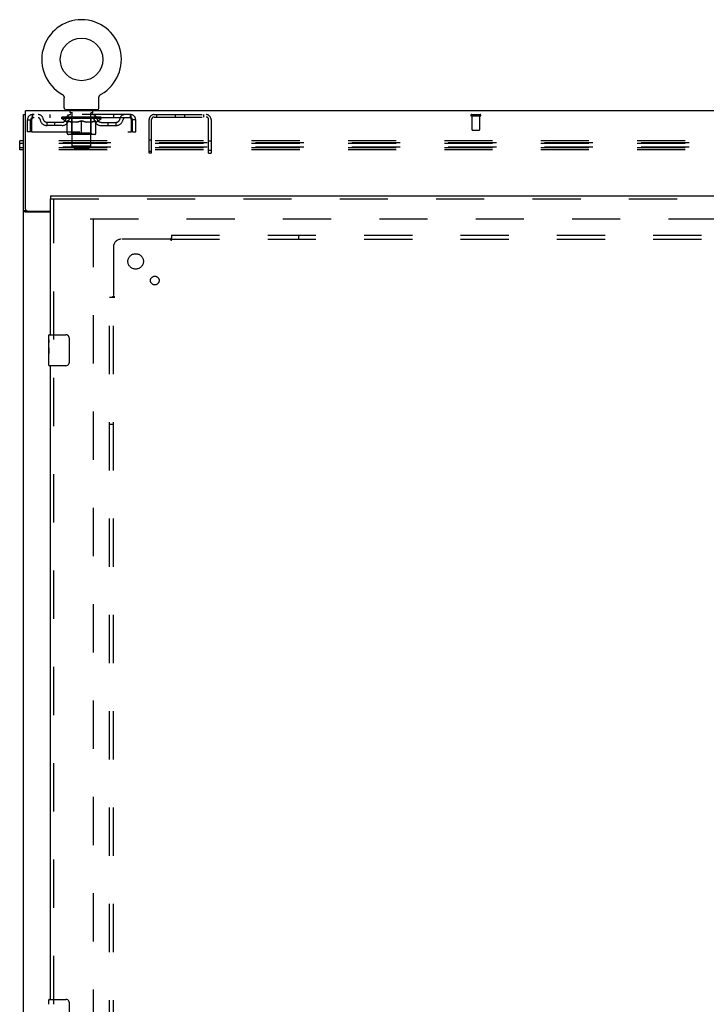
# Model space of a CAD drawing. Header units: inches. Extents: x 0 to 283, y 0 to 183.
# Tile 46 of 116: x 62 to 84, y 105 to 137. Entities that reach past the tile are written whole.
import ezdxf

# ---------------------------------------------------------------- set-up
doc = ezdxf.new("R2010")
doc.units = ezdxf.units.IN
doc.header["$LTSCALE"] = 15.583333
doc.header["$MEASUREMENT"] = 0
doc.linetypes.add('HIDDEN', pattern=[0.2, 0.1, -0.1])
doc.layers.get('0').update_dxf_attribs({"linetype": 'CONTINUOUS'})
for name, color, linetype in [('DEFAULT_2', 8, 'HIDDEN'), ('LEFTHAND_DOOR_ASSEMBLY', 7, 'CONTINUOUS'), ('SUBPANEL', 7, 'CONTINUOUS')]:
    doc.layers.add(name, color=color, linetype=linetype)

msp = doc.modelspace()

# ---------------------------------------------------------------- linework, layer by layer
at = {"color": 7, "linetype": 'Continuous'}
for p, q in [((63.227, 134.45), (63.228, 134.45)), ((63.228, 134.45), (63.232, 134.447)), ((63.229, 134.449), (63.23, 134.448)), ((63.232, 134.447), (63.236, 134.445)), ((63.236, 134.445), (63.24, 134.442)), ((63.24, 134.442), (63.244, 134.439)), ((63.244, 134.439), (63.248, 134.436)), ((63.248, 134.436), (63.252, 134.432)), ((64.473, 134.432), (64.477, 134.436)), ((64.477, 134.436), (64.481, 134.439)), ((64.481, 134.439), (64.485, 134.442)), ((64.485, 134.442), (64.489, 134.445)), ((64.489, 134.445), (64.494, 134.447)), ((64.489, 134.445), (64.491, 134.446)), ((64.494, 134.447), (64.498, 134.45)), ((64.495, 134.448), (64.497, 134.449)), ((64.498, 134.45), (64.498, 134.45)), ((63.252, 134.432), (63.256, 134.429)), ((63.256, 134.429), (63.26, 134.425)), ((63.259, 134.425), (63.263, 134.422)), ((63.263, 134.422), (63.266, 134.418)), ((63.266, 134.418), (63.27, 134.414)), ((63.269, 134.414), (63.273, 134.41)), ((63.273, 134.41), (63.276, 134.406)), ((63.275, 134.406), (63.278, 134.401)), ((63.278, 134.401), (63.281, 134.397)), ((63.281, 134.397), (63.283, 134.393)), ((63.283, 134.393), (63.286, 134.388)), ((63.286, 134.388), (63.288, 134.383)), ((63.288, 134.384), (63.29, 134.379)), ((63.29, 134.379), (63.292, 134.374)), ((63.292, 134.374), (63.293, 134.369)), ((63.293, 134.369), (63.295, 134.364)), ((63.295, 134.364), (63.296, 134.359)), ((63.296, 134.36), (63.297, 134.355)), ((63.297, 134.355), (63.298, 134.35)), ((63.298, 134.35), (63.299, 134.345)), ((63.3, 134.329), (63.3, 134.325)), ((63.3, 134.011), (63.3, 134.325)), ((64.425, 134.011), (64.425, 134.325)), ((64.426, 134.339), (64.427, 134.345)), ((64.427, 134.35), (64.428, 134.355)), ((64.427, 134.345), (64.427, 134.35)), ((64.428, 134.355), (64.43, 134.36)), ((64.43, 134.359), (64.431, 134.364)), ((64.431, 134.364), (64.432, 134.369)), ((64.432, 134.369), (64.434, 134.374)), ((64.434, 134.374), (64.436, 134.379)), ((64.436, 134.379), (64.438, 134.384)), ((64.438, 134.383), (64.44, 134.388)), ((64.44, 134.388), (64.442, 134.393)), ((64.442, 134.393), (64.445, 134.397)), ((64.445, 134.397), (64.447, 134.401)), ((64.447, 134.401), (64.45, 134.406)), ((64.45, 134.406), (64.453, 134.41)), ((64.453, 134.41), (64.456, 134.414)), ((64.456, 134.414), (64.459, 134.418)), ((64.459, 134.418), (64.463, 134.422)), ((64.463, 134.422), (64.466, 134.425)), ((64.466, 134.425), (64.47, 134.429)), ((64.47, 134.429), (64.474, 134.432)), ((62.05, 130.724), (62.05, 133.912)), ((139.425, 133.912), (62.05, 133.912)), ((63.363, 133.942), (63.363, 133.912)), ((64.363, 133.942), (63.363, 133.942)), ((64.363, 133.942), (64.363, 133.912)), ((61.988, 50.037), (61.988, 133.787)), ((61.988, 133.787), (62.05, 133.787)), ((61.863, 132.646), (61.863, 132.933)), ((61.988, 132.933), (61.863, 132.933)), ((61.988, 132.851), (61.863, 132.851)), ((61.988, 132.707), (61.863, 132.707)), ((61.988, 132.646), (61.863, 132.646)), ((62.085, 130.668), (61.988, 130.668)), ((62.863, 130.631), (62.048, 130.631)), ((62.113, 130.662), (62.863, 130.662))]:
    msp.add_line(p, q, dxfattribs=at)
for points in [[(63.299, 134.345), (63.3, 134.34), (63.3, 134.334), (63.3, 134.329)], [(64.425, 134.325), (64.425, 134.329), (64.426, 134.334), (64.426, 134.339)], [(64.425, 134.325), (64.425, 134.329), (64.426, 134.334)], [(62.019, 130.644), (62.015, 130.646), (62.012, 130.647), (62.008, 130.649), (62.005, 130.65), (62.002, 130.652), (62, 130.653), (61.997, 130.655), (61.995, 130.656), (61.993, 130.658), (61.991, 130.66), (61.99, 130.661), (61.989, 130.663), (61.988, 130.665), (61.988, 130.666), (61.988, 130.668)], [(62.048, 130.631), (62.046, 130.632), (62.044, 130.634), (62.041, 130.635), (62.038, 130.637), (62.034, 130.638), (62.031, 130.64), (62.027, 130.642), (62.019, 130.644)]]:
    msp.add_lwpolyline(points, dxfattribs=at)
at = {"color": 3, "linetype": 'Continuous'}
for points in [[(62.125, 130.655), (62.123, 130.656), (62.121, 130.657), (62.119, 130.659), (62.117, 130.66), (62.115, 130.662)], [(62.143, 130.631), (62.143, 130.633), (62.144, 130.635), (62.143, 130.636), (62.143, 130.638), (62.142, 130.64), (62.141, 130.641), (62.14, 130.643), (62.139, 130.645), (62.137, 130.646), (62.136, 130.648), (62.134, 130.649), (62.132, 130.651), (62.129, 130.652), (62.125, 130.655)]]:
    msp.add_lwpolyline(points, dxfattribs=at)
at = {"color": 7, "linetype": 'Continuous'}
msp.add_circle((63.863, 135.57), 0.688, dxfattribs=at)
for centre, radius, start, end in [((63.863, 135.57), 1.288, 299.5053, 240.4947), ((63.369, 134.011), 0.069, 180, 265), ((64.356, 134.011), 0.069, 275, 360), ((62.113, 130.724), 0.0625, 180, 270)]:
    msp.add_arc(centre, radius, start, end, dxfattribs=at)
at = {"layer": 'DEFAULT_2', "color": 8, "linetype": 'HIDDEN'}
for p, q in [((63.235, 134.446), (63.236, 134.445)), ((63.46, 133.942), (63.46, 133.912)), ((63.498, 133.852), (63.498, 133.932)), ((63.568, 133.842), (63.508, 133.842)), ((63.563, 132.761), (63.563, 133.832)), ((64.218, 133.842), (64.158, 133.842)), ((64.163, 132.761), (64.163, 133.832)), ((64.228, 133.852), (64.228, 133.932)), ((64.266, 133.942), (64.266, 133.912)), ((62.113, 133.224), (62.113, 133.62)), ((62.113, 133.62), (62.217, 133.62)), ((62.217, 133.224), (62.217, 133.62)), ((62.247, 133.62), (62.247, 133.224)), ((62.28, 133.787), (62.28, 133.683)), ((65.446, 133.787), (62.28, 133.787)), ((65.446, 133.683), (62.28, 133.683)), ((62.748, 133.432), (62.748, 133.536)), ((63.231, 133.536), (62.748, 133.536)), ((62.832, 133.787), (62.832, 133.683)), ((62.998, 133.432), (62.998, 133.536)), ((63.23, 133.657), (63.23, 133.704)), ((63.389, 133.546), (63.23, 133.657)), ((64.496, 133.657), (63.23, 133.657)), ((63.239, 133.697), (63.239, 133.704)), ((63.248, 133.694), (63.248, 133.697)), ((63.248, 133.694), (64.478, 133.694)), ((63.257, 133.694), (63.257, 133.697)), ((63.258, 133.694), (63.258, 133.697)), ((63.268, 133.697), (63.268, 133.704)), ((63.284, 133.694), (63.284, 133.697)), ((63.286, 133.694), (63.286, 133.697)), ((63.314, 133.697), (63.314, 133.704)), ((63.329, 133.694), (63.329, 133.697)), ((63.332, 133.694), (63.332, 133.697)), ((63.536, 133.697), (63.335, 133.697)), ((63.378, 133.697), (63.378, 133.704)), ((63.379, 133.694), (63.379, 133.697)), ((63.38, 133.694), (63.38, 133.697)), ((63.383, 133.694), (63.383, 133.697)), ((63.389, 133.546), (63.399, 133.546)), ((63.39, 133.694), (63.39, 133.697)), ((63.39, 133.694), (63.39, 133.697)), ((63.393, 133.694), (63.393, 133.697)), ((63.397, 133.694), (63.397, 133.698)), ((63.399, 133.183), (63.399, 133.589)), ((63.401, 133.694), (63.401, 133.697)), ((63.415, 133.694), (63.415, 133.697)), ((63.425, 133.683), (63.425, 133.787)), ((63.433, 133.694), (63.433, 133.697)), ((63.434, 133.694), (63.434, 133.7)), ((63.454, 133.694), (63.454, 133.697)), ((63.456, 133.697), (63.456, 133.704)), ((63.465, 133.694), (63.465, 133.697)), ((63.47, 133.694), (63.47, 133.697)), ((63.479, 133.694), (63.479, 133.697)), ((63.49, 133.694), (63.49, 133.701)), ((63.506, 133.694), (63.506, 133.697)), ((63.509, 133.694), (63.509, 133.697)), ((63.536, 133.694), (63.536, 133.697)), ((63.603, 133.697), (63.541, 133.697)), ((63.722, 133.546), (63.542, 133.546)), ((63.546, 133.697), (63.546, 133.704)), ((63.55, 133.185), (63.55, 133.654)), ((63.553, 133.694), (63.553, 133.697)), ((63.558, 133.694), (63.558, 133.697)), ((63.564, 133.694), (63.564, 133.702)), ((63.568, 133.694), (63.568, 133.697)), ((63.579, 133.694), (63.579, 133.697)), ((63.603, 133.694), (63.603, 133.697)), ((63.678, 133.697), (63.619, 133.697)), ((63.639, 133.694), (63.639, 133.697)), ((63.646, 133.697), (63.646, 133.704)), ((63.65, 133.694), (63.65, 133.697)), ((63.652, 133.694), (63.652, 133.703)), ((63.655, 133.694), (63.655, 133.697)), ((63.662, 133.694), (63.662, 133.697)), ((63.678, 133.694), (63.678, 133.697)), ((63.758, 133.697), (63.704, 133.697)), ((63.717, 133.694), (63.717, 133.697)), ((63.748, 133.697), (63.863, 133.704)), ((63.753, 133.697), (63.753, 133.704)), ((63.753, 133.697), (63.753, 133.704)), ((63.753, 133.704), (63.753, 133.704)), ((63.753, 133.694), (63.753, 133.697)), ((63.757, 133.694), (63.757, 133.697)), ((63.758, 133.694), (63.758, 133.697)), ((63.759, 133.694), (63.759, 133.697)), ((63.842, 133.697), (63.794, 133.697)), ((63.799, 133.694), (63.799, 133.697)), ((63.842, 133.694), (63.842, 133.697)), ((63.86, 133.697), (63.86, 133.697)), ((63.86, 133.694), (63.86, 133.697)), ((63.86, 133.694), (63.86, 133.697)), ((63.863, 133.697), (63.863, 133.704)), ((63.863, 133.146), (63.863, 133.589)), ((63.865, 133.694), (63.865, 133.697)), ((63.865, 133.697), (63.866, 133.697)), ((63.866, 133.694), (63.866, 133.697)), ((63.867, 133.697), (63.932, 133.697)), ((63.884, 133.694), (63.884, 133.697)), ((63.9, 133.697), (63.9, 133.702)), ((63.9, 133.702), (63.977, 133.697)), ((63.921, 133.697), (63.921, 133.7)), ((63.926, 133.694), (63.926, 133.697)), ((63.967, 133.694), (63.967, 133.697)), ((63.967, 133.694), (63.967, 133.697)), ((63.967, 133.697), (64.022, 133.697)), ((63.968, 133.694), (63.968, 133.697)), ((63.972, 133.697), (63.972, 133.704)), ((63.972, 133.704), (63.973, 133.704)), ((63.972, 133.694), (63.972, 133.697)), ((63.973, 133.697), (63.973, 133.704)), ((64.184, 133.546), (64.004, 133.546)), ((64.009, 133.694), (64.009, 133.697)), ((64.048, 133.694), (64.048, 133.697)), ((64.048, 133.697), (64.107, 133.697)), ((64.063, 133.694), (64.063, 133.697)), ((64.071, 133.694), (64.071, 133.697)), ((64.073, 133.694), (64.073, 133.703)), ((64.076, 133.694), (64.076, 133.697)), ((64.079, 133.697), (64.079, 133.704)), ((64.087, 133.694), (64.087, 133.697)), ((64.123, 133.694), (64.123, 133.697)), ((64.123, 133.697), (64.185, 133.697)), ((64.147, 133.694), (64.147, 133.697)), ((64.158, 133.694), (64.158, 133.697)), ((64.162, 133.694), (64.162, 133.702)), ((64.168, 133.694), (64.168, 133.697)), ((64.173, 133.694), (64.173, 133.697)), ((64.176, 133.185), (64.176, 133.654)), ((64.179, 133.697), (64.179, 133.704)), ((64.19, 133.694), (64.19, 133.697)), ((64.19, 133.697), (64.391, 133.697)), ((64.217, 133.694), (64.217, 133.697)), ((64.22, 133.694), (64.22, 133.697)), ((64.235, 133.694), (64.235, 133.701)), ((64.247, 133.694), (64.247, 133.697)), ((64.256, 133.694), (64.256, 133.697)), ((64.26, 133.694), (64.26, 133.697)), ((64.27, 133.697), (64.27, 133.704)), ((64.271, 133.694), (64.271, 133.697)), ((64.292, 133.694), (64.292, 133.7)), ((64.292, 133.694), (64.292, 133.697)), ((64.3, 133.683), (64.3, 133.787)), ((64.31, 133.694), (64.31, 133.697)), ((64.325, 133.694), (64.325, 133.697)), ((64.326, 133.183), (64.326, 133.589)), ((64.326, 133.546), (64.337, 133.546)), ((64.329, 133.694), (64.329, 133.698)), ((64.332, 133.694), (64.332, 133.697)), ((64.336, 133.694), (64.336, 133.697)), ((64.336, 133.694), (64.336, 133.697)), ((64.337, 133.546), (64.496, 133.657)), ((64.343, 133.694), (64.343, 133.697)), ((64.346, 133.694), (64.346, 133.697)), ((64.347, 133.694), (64.347, 133.697)), ((64.348, 133.697), (64.348, 133.704)), ((64.394, 133.694), (64.394, 133.697)), ((64.397, 133.694), (64.397, 133.697)), ((64.411, 133.697), (64.411, 133.704)), ((64.44, 133.694), (64.44, 133.697)), ((64.442, 133.694), (64.442, 133.697)), ((64.458, 133.697), (64.458, 133.704)), ((64.468, 133.694), (64.468, 133.697)), ((64.469, 133.694), (64.469, 133.697)), ((64.478, 133.694), (64.478, 133.697)), ((64.486, 133.697), (64.486, 133.704)), ((64.494, 133.536), (64.977, 133.536)), ((64.496, 133.657), (64.496, 133.704)), ((64.727, 133.432), (64.727, 133.536)), ((64.894, 133.787), (64.894, 133.683)), ((64.977, 133.432), (64.977, 133.536)), ((65.446, 133.683), (65.446, 133.787)), ((65.479, 133.62), (65.474, 133.634)), ((65.479, 133.224), (65.479, 133.62)), ((65.509, 133.224), (65.509, 133.62)), ((65.613, 133.62), (65.509, 133.62)), ((65.613, 133.224), (65.613, 133.62)), ((66.05, 132.537), (66.05, 133.629)), ((66.128, 132.537), (66.128, 133.629)), ((66.208, 133.787), (67.892, 133.787)), ((66.208, 133.709), (67.892, 133.709)), ((66.291, 133.787), (66.291, 133.709)), ((66.902, 133.709), (66.902, 133.787)), ((67.198, 133.709), (67.198, 133.787)), ((67.809, 133.787), (67.809, 133.709)), ((67.972, 132.537), (67.972, 133.629)), ((68.05, 133.629), (68.05, 132.537)), ((76.471, 133.787), (76.755, 133.787)), ((76.471, 133.744), (76.755, 133.744)), ((76.489, 133.744), (76.489, 133.297)), ((76.737, 133.744), (76.737, 133.297)), ((62.217, 133.224), (62.113, 133.224)), ((62.247, 133.224), (65.479, 133.224)), ((63.231, 133.432), (62.748, 133.432)), ((63.55, 133.185), (63.51, 133.146)), ((64.176, 133.185), (63.55, 133.185)), ((64.176, 133.185), (64.215, 133.146)), ((64.494, 133.432), (64.977, 133.432)), ((65.509, 133.224), (65.613, 133.224)), ((76.499, 133.287), (76.727, 133.287)), ((139.613, 132.872), (61.863, 132.872)), ((139.488, 132.933), (61.988, 132.933)), ((139.488, 132.851), (61.988, 132.851)), ((64.289, 133.146), (63.436, 133.146)), ((66.05, 132.974), (66.128, 132.974)), ((67.972, 132.935), (68.05, 132.935)), ((139.613, 132.729), (61.863, 132.729)), ((139.488, 132.707), (61.988, 132.707)), ((139.488, 132.646), (61.988, 132.646)), ((63.632, 132.692), (63.563, 132.761)), ((64.163, 132.761), (63.563, 132.761)), ((63.632, 132.692), (64.094, 132.692)), ((64.094, 132.692), (64.163, 132.761)), ((66.05, 132.599), (66.128, 132.599)), ((66.128, 132.537), (66.05, 132.537)), ((67.972, 132.639), (68.05, 132.639)), ((67.972, 132.537), (68.05, 132.537)), ((64.144, 130.412), (99.113, 130.412)), ((64.238, 130.412), (64.238, 57.412))]:
    msp.add_line(p, q, dxfattribs=at)
for points in [[(62.28, 133.787), (62.277, 133.786), (62.275, 133.783), (62.273, 133.777), (62.27, 133.77), (62.268, 133.761), (62.266, 133.75), (62.263, 133.738), (62.261, 133.724), (62.259, 133.709), (62.256, 133.692), (62.254, 133.675), (62.252, 133.657), (62.249, 133.639), (62.247, 133.62)], [(62.28, 133.683), (62.277, 133.682), (62.275, 133.681), (62.273, 133.679), (62.27, 133.677), (62.268, 133.673), (62.266, 133.669), (62.263, 133.664), (62.261, 133.659), (62.259, 133.653), (62.256, 133.647), (62.254, 133.641), (62.252, 133.634), (62.247, 133.62)], [(63.399, 133.589), (63.425, 133.579), (63.451, 133.57), (63.475, 133.562), (63.5, 133.556), (63.525, 133.55), (63.549, 133.546)], [(63.542, 133.546), (63.518, 133.55), (63.495, 133.556), (63.471, 133.562), (63.448, 133.57), (63.424, 133.579), (63.399, 133.588)], [(63.712, 133.546), (63.737, 133.55), (63.762, 133.556), (63.787, 133.563), (63.812, 133.57), (63.837, 133.579), (63.863, 133.589)], [(63.863, 133.588), (63.839, 133.578), (63.815, 133.57), (63.791, 133.562), (63.768, 133.556), (63.745, 133.55), (63.722, 133.546)], [(63.863, 133.589), (63.889, 133.579), (63.914, 133.57), (63.94, 133.562), (63.964, 133.556), (63.989, 133.55), (64.014, 133.546)], [(64.004, 133.546), (63.981, 133.55), (63.958, 133.556), (63.934, 133.562), (63.911, 133.57), (63.887, 133.578), (63.863, 133.588)], [(64.176, 133.546), (64.201, 133.55), (64.226, 133.556), (64.251, 133.562), (64.275, 133.57), (64.301, 133.579), (64.326, 133.589)], [(64.326, 133.588), (64.302, 133.578), (64.278, 133.57), (64.254, 133.562), (64.231, 133.556), (64.207, 133.55), (64.184, 133.546)], [(65.479, 133.62), (65.476, 133.639), (65.474, 133.657), (65.472, 133.675), (65.469, 133.692), (65.467, 133.709), (65.465, 133.724), (65.462, 133.738), (65.46, 133.75), (65.458, 133.761), (65.455, 133.77), (65.453, 133.777), (65.451, 133.783), (65.448, 133.786), (65.446, 133.787)], [(65.474, 133.634), (65.472, 133.641), (65.469, 133.647), (65.467, 133.653), (65.465, 133.659), (65.462, 133.664), (65.46, 133.669), (65.458, 133.673), (65.455, 133.677), (65.453, 133.679), (65.451, 133.681), (65.448, 133.682), (65.446, 133.683)]]:
    msp.add_lwpolyline(points, dxfattribs=at)
for centre, radius, start, end in [((63.369, 134.011), 0.069, 265, 270), ((63.488, 133.932), 0.01, 0, 90), ((63.508, 133.852), 0.01, 180, 270), ((63.553, 133.832), 0.01, 0, 90), ((64.173, 133.832), 0.01, 90, 180), ((64.218, 133.852), 0.01, 270, 360), ((64.238, 133.932), 0.01, 90, 180), ((64.356, 134.011), 0.069, 270, 275), ((62.28, 133.62), 0.167, 90, 180), ((62.28, 133.62), 0.063, 90, 180), ((62.459, 133.62), 0.167, 8.0716, 90), ((62.46, 133.62), 0.0625, 7.9863, 90), ((62.748, 133.661), 0.229, 187.9863, 270), ((62.748, 133.661), 0.125, 188.0716, 270), ((63.231, 133.661), 0.125, 270, 351.9284), ((63.231, 133.661), 0.229, 270, 352.0137), ((63.52, 133.62), 0.167, 90, 171.9284), ((63.52, 133.62), 0.0625, 90, 172.0137), ((63.51, 133.654), 0.0398, 0, 90), ((64.215, 133.654), 0.0398, 90, 180), ((64.205, 133.62), 0.167, 8.0716, 90), ((64.206, 133.62), 0.0625, 7.9863, 90), ((64.494, 133.661), 0.229, 187.9863, 270), ((64.494, 133.661), 0.125, 188.0716, 270), ((64.977, 133.661), 0.125, 270, 351.9284), ((64.977, 133.661), 0.229, 270, 352.0137), ((65.266, 133.62), 0.167, 90, 171.9284), ((65.266, 133.62), 0.0625, 90, 172.0137), ((65.446, 133.62), 0.167, 0, 90), ((65.446, 133.62), 0.063, 0, 90), ((66.208, 133.629), 0.158, 90, 180), ((66.208, 133.629), 0.08, 90, 180), ((67.892, 133.629), 0.158, 0, 90), ((67.892, 133.629), 0.08, 0, 90), ((76.471, 133.765), 0.0215, 90, 270), ((76.755, 133.765), 0.0215, 270, 90), ((63.436, 133.183), 0.0371, 180, 270), ((64.289, 133.183), 0.0371, 270, 360), ((76.499, 133.297), 0.01, 180, 270), ((76.727, 133.297), 0.01, 270, 360)]:
    msp.add_arc(centre, radius, start, end, dxfattribs=at)
for centre, major_axis, ratio, start_param, end_param in [((63.21, 133.692), (0.198, 0), 0.060556, 0.430652, 1.470503), ((63.863, 133.704), (0.633, 0.007), 0.05963, 2.96643, 3.140963), ((63.863, 133.704), (0.633, 0), 0.060556, -3.141593, -2.96706), ((63.21, 133.685), (0.198, 0.002), 0.05963, 1.376596, 1.469874), ((63.254, 133.692), (0.198, -0.002), 0.05963, 0.605815, 1.645666), ((63.185, 133.692), (0.198, 0.002), 0.05963, 0.25549, 1.295341), ((63.863, 133.704), (0.633, 0.013), 0.05688, 2.791345, 2.965878), ((63.863, 133.704), (0.633, -0.007), 0.05963, -2.96643, -2.791898), ((63.254, 133.685), (0.198, 0), 0.060556, 1.551758, 1.645036), ((63.185, 133.685), (0.198, 0.004), 0.05688, 1.20151, 1.294789), ((63.255, 133.687), (0.164, 0.002), 0.05963, 1.065228, 1.614276), ((63.235, 133.687), (0.164, 0.003), 0.05688, 0.890143, 1.43919), ((63.293, 133.687), (0.164, 0), 0.060556, 1.240391, 1.789438), ((63.317, 133.692), (0.198, -0.004), 0.05688, 0.7809, 1.820751), ((63.863, 133.704), (0.633, 0.019), 0.052395, 2.616403, 2.790936), ((63.182, 133.692), (0.198, 0.004), 0.05688, 0.080405, 1.120256), ((63.863, 133.704), (0.633, -0.013), 0.05688, -2.791345, -2.616812), ((63.317, 133.685), (0.198, -0.002), 0.05963, 1.72692, 1.820198), ((63.182, 133.685), (0.198, 0.006), 0.052395, 1.026568, 1.119847), ((63.235, 133.687), (0.164, 0.005), 0.052395, 0.715201, 1.264248), ((63.349, 133.687), (0.164, -0.002), 0.05963, 1.415553, 1.9646), ((63.396, 133.692), (0.198, -0.006), 0.052395, 0.955842, 1.995693), ((63.863, 133.704), (0.633, 0.025), 0.046319, 2.441654, 2.616187), ((63.863, 133.704), (0.633, -0.019), 0.052395, -2.616403, -2.44187), ((63.199, 133.692), (0.198, 0.006), 0.052395, -0.094537, 0.945314), ((63.396, 133.685), (0.198, -0.004), 0.05688, 1.902006, 1.995284), ((63.199, 133.685), (0.198, 0.008), 0.046319, 0.851819, 0.945098), ((63.253, 133.687), (0.164, 0.006), 0.046319, 0.540452, 1.089499), ((63.42, 133.687), (0.164, -0.003), 0.05688, 1.590638, 2.139686), ((63.489, 133.692), (0.198, -0.008), 0.046319, 1.130591, 2.170442), ((63.863, 133.704), (0.633, 0.029), 0.038841, 2.267123, 2.441656), ((63.863, 133.704), (0.633, -0.025), 0.046319, -2.441654, -2.267121), ((63.236, 133.692), (0.198, 0.008), 0.046319, -0.269286, 0.770565), ((63.489, 133.685), (0.198, -0.006), 0.052395, 2.076947, 2.170226), ((63.236, 133.685), (0.198, 0.009), 0.038841, 0.677289, 0.770567), ((63.29, 133.687), (0.164, 0.008), 0.038841, 0.365921, 0.914969), ((63.504, 133.687), (0.164, -0.005), 0.052395, 1.76558, 2.314627), ((63.594, 133.692), (0.198, -0.009), 0.038841, 1.305122, 2.344973), ((63.863, 133.704), (0.633, 0.033), 0.030195, 2.09281, 2.267343), ((63.292, 133.692), (0.198, 0.009), 0.038841, -0.443817, 0.596034), ((63.863, 133.704), (0.633, -0.029), 0.038841, -2.267123, -2.092591), ((63.594, 133.685), (0.198, -0.008), 0.046319, 2.251696, 2.344975), ((63.292, 133.685), (0.198, 0.01), 0.030195, 0.502975, 0.596254), ((63.344, 133.687), (0.164, 0.009), 0.030195, 0.191608, 0.740655), ((63.6, 133.687), (0.164, -0.006), 0.046319, 1.940329, 2.489376), ((63.366, 133.692), (0.198, 0.01), 0.030195, -0.61813, 0.421721), ((63.707, 133.692), (0.198, -0.01), 0.030195, 1.479435, 2.519286), ((63.863, 133.704), (0.633, 0.036), 0.020645, 1.918687, 2.09322), ((63.863, 133.704), (0.633, -0.033), 0.030195, -2.09281, -1.918277), ((63.707, 133.685), (0.198, -0.009), 0.038841, 2.426227, 2.519505), ((63.366, 133.685), (0.198, 0.011), 0.020645, 0.328852, 0.422131), ((63.414, 133.687), (0.164, 0.009), 0.020645, 0.017485, 0.566532), ((63.703, 133.687), (0.164, -0.008), 0.038841, 2.11486, 2.663907), ((63.454, 133.692), (0.198, 0.011), 0.020645, -0.792253, 0.247598), ((63.825, 133.692), (0.198, -0.011), 0.020645, 1.653558, 2.693409), ((63.863, 133.704), (0.633, 0.038), 0.010478, 1.744704, 1.919237), ((63.863, 133.704), (0.633, -0.036), 0.020645, -1.918687, -1.744154), ((63.825, 133.685), (0.198, -0.01), 0.030195, 2.60054, 2.693819), ((63.454, 133.685), (0.198, 0.012), 0.010478, 0.154869, 0.248148), ((63.498, 133.687), (0.164, 0.01), 0.010478, 6.126688, 6.675735), ((63.812, 133.687), (0.164, -0.009), 0.030195, 2.289173, 2.83822), ((63.555, 133.692), (0.198, 0.012), 0.010478, -0.966236, -0.000846), ((63.944, 133.692), (0.198, -0.012), 0.010478, 1.827541, 2.867392), ((63.863, 133.704), (0.633, -0.038), 0.010478, 4.538481, 4.720178), ((63.944, 133.685), (0.198, -0.011), 0.020645, 2.774664, 2.867942), ((63.922, 133.687), (0.164, -0.009), 0.020645, 2.463296, 3.012344), ((63.782, 133.692), (0.198, 0.012), 0.010478, 0.274201, 1.314052), ((63.696, 133.687), (0.164, 0.01), 0.010478, -0.000483, 0.504314), ((63.666, 133.685), (0.198, 0.012), 0.010478, 0.099668, 0.192946), ((63.863, 133.704), (0.633, 0.038), 0.010478, -1.571421, -1.396888), ((64.03, 133.687), (0.164, -0.01), 0.010478, 2.637279, 3.14189), ((64.06, 133.685), (0.198, -0.012), 0.010478, 2.74231, 2.948646), ((63.901, 133.692), (0.198, 0.011), 0.020645, 0.448184, 1.488034), ((63.804, 133.687), (0.164, 0.009), 0.020645, 0.129249, 0.678296), ((63.782, 133.685), (0.198, 0.011), 0.020645, 0.273651, 0.366929), ((64.17, 133.692), (0.198, -0.012), 0.010478, -3.140747, -2.175357), ((63.863, 133.704), (0.633, 0.036), 0.020645, -1.397439, -1.222906), ((63.863, 133.704), (0.633, -0.038), 0.010478, 1.222355, 1.396888), ((64.019, 133.692), (0.198, 0.01), 0.030195, 0.622307, 1.662158), ((63.914, 133.687), (0.164, 0.009), 0.030195, 0.303372, 0.852419), ((64.227, 133.687), (0.164, -0.01), 0.010478, 2.749043, 3.29809), ((64.271, 133.692), (0.198, -0.011), 0.020645, 2.893995, 3.933846), ((63.901, 133.685), (0.198, 0.01), 0.030195, 0.447774, 0.541052), ((64.271, 133.685), (0.198, -0.012), 0.010478, 2.893445, 2.986723), ((63.863, 133.704), (0.633, 0.033), 0.030195, -1.223315, -1.048783), ((63.863, 133.704), (0.633, -0.036), 0.020645, 1.048373, 1.222906), ((64.132, 133.692), (0.198, 0.009), 0.038841, 0.79662, 1.836471), ((64.022, 133.687), (0.164, 0.008), 0.038841, 0.477686, 1.026733), ((64.311, 133.687), (0.164, -0.009), 0.020645, 2.57506, 3.124108), ((64.36, 133.692), (0.198, -0.01), 0.030195, 2.719872, 3.759723), ((64.236, 133.692), (0.198, 0.008), 0.046319, 0.971151, 2.011002), ((64.019, 133.685), (0.198, 0.009), 0.038841, 0.622087, 0.715366), ((64.36, 133.685), (0.198, -0.011), 0.020645, 2.719462, 2.812741), ((63.863, 133.704), (0.633, 0.029), 0.038841, -1.049002, -0.874469), ((63.863, 133.704), (0.633, -0.033), 0.030195, 0.87425, 1.048783), ((64.126, 133.687), (0.164, 0.006), 0.046319, 0.652216, 1.201263), ((64.33, 133.692), (0.198, 0.006), 0.052395, 1.1459, 2.185751), ((64.381, 133.687), (0.164, -0.009), 0.030195, 2.400937, 2.949985), ((64.434, 133.692), (0.198, -0.009), 0.038841, 2.545558, 3.585409), ((64.221, 133.687), (0.164, 0.005), 0.052395, 0.826965, 1.376012), ((64.132, 133.685), (0.198, 0.008), 0.046319, 0.796618, 0.889896), ((64.434, 133.685), (0.198, -0.01), 0.030195, 2.545339, 2.638617), ((64.409, 133.692), (0.198, 0.004), 0.05688, 1.320842, 2.360692), ((63.863, 133.704), (0.633, 0.025), 0.046319, -0.874471, -0.699939), ((63.863, 133.704), (0.633, -0.029), 0.038841, 0.699936, 0.874469), ((64.49, 133.692), (0.198, -0.008), 0.046319, 2.371028, 3.410879), ((64.436, 133.687), (0.164, -0.008), 0.038841, 2.226624, 2.775671), ((64.472, 133.692), (0.198, 0.002), 0.05963, 1.495927, 2.535778), ((64.306, 133.687), (0.164, 0.003), 0.05688, 1.001907, 1.550954), ((64.527, 133.692), (0.198, -0.006), 0.052395, 2.196279, 3.23613), ((64.473, 133.687), (0.164, -0.006), 0.046319, 2.052093, 2.601141), ((64.236, 133.685), (0.198, 0.006), 0.052395, 0.971367, 1.064645), ((64.516, 133.692), (0.198, 0), 0.060556, 1.671089, 2.71094), ((64.49, 133.685), (0.198, -0.009), 0.038841, 2.371026, 2.464304), ((64.544, 133.692), (0.198, -0.004), 0.05688, 2.021337, 3.061188), ((63.863, 133.704), (0.633, 0.019), 0.052395, -0.699723, -0.52519), ((63.863, 133.704), (0.633, -0.025), 0.046319, 0.525406, 0.699939), ((64.54, 133.692), (0.198, -0.002), 0.05963, 1.846251, 2.886102), ((64.377, 133.687), (0.164, 0.002), 0.05963, 1.176993, 1.72604), ((64.491, 133.687), (0.164, -0.005), 0.052395, 1.877344, 2.426392), ((64.432, 133.687), (0.164, 0), 0.060556, 1.352155, 1.901202), ((64.49, 133.687), (0.164, -0.003), 0.05688, 1.702402, 2.25145), ((64.471, 133.687), (0.164, -0.002), 0.05963, 1.527317, 2.076364), ((64.33, 133.685), (0.198, 0.004), 0.05688, 1.146309, 1.239587), ((64.527, 133.685), (0.198, -0.008), 0.046319, 2.196495, 2.289773), ((63.863, 133.704), (0.633, 0.013), 0.05688, -0.524781, -0.350248), ((63.863, 133.704), (0.633, -0.019), 0.052395, 0.350657, 0.52519), ((64.409, 133.685), (0.198, 0.002), 0.05963, 1.321394, 1.414673), ((64.544, 133.685), (0.198, -0.006), 0.052395, 2.021746, 2.115024), ((63.863, 133.704), (0.633, 0.007), 0.05963, -0.349695, -0.175162), ((63.863, 133.704), (0.633, -0.013), 0.05688, 0.175715, 0.350248), ((64.472, 133.685), (0.198, 0), 0.060556, 1.496556, 1.589835), ((64.54, 133.685), (0.198, -0.004), 0.05688, 1.846804, 1.940083), ((64.516, 133.685), (0.198, -0.002), 0.05963, 1.671719, 1.764997), ((63.863, 133.704), (0.633, 0), 0.060556, -0.174533, 0), ((63.863, 133.704), (0.633, -0.007), 0.05963, 0.000629, 0.175162)]:
    msp.add_ellipse(centre, major_axis=major_axis, ratio=ratio, start_param=start_param, end_param=end_param, dxfattribs=at)
at = {"layer": 'LEFTHAND_DOOR_ASSEMBLY', "color": 7, "linetype": 'Continuous'}
for p, q in [((62.863, 131.162), (62.863, 131.058)), ((62.803, 126.501), (62.803, 126.647)), ((62.803, 126.243), (62.803, 126.5)), ((62.818, 126.662), (63.358, 126.662)), ((63.458, 126.562), (63.458, 125.762)), ((62.809, 126.445), (62.803, 126.445)), ((62.803, 126.277), (62.81, 126.277)), ((62.803, 125.677), (62.803, 126.241)), ((62.804, 126.214), (62.803, 126.214)), ((62.81, 126.277), (62.81, 126.413)), ((62.803, 126.082), (62.809, 126.082)), ((62.803, 126.046), (62.81, 126.046)), ((62.803, 125.984), (62.81, 125.984)), ((62.81, 125.816), (62.81, 126.046)), ((62.803, 125.816), (62.81, 125.816)), ((63.358, 125.662), (62.818, 125.662)), ((62.803, 105.001), (62.803, 105.147)), ((62.818, 105.162), (63.358, 105.162)), ((63.458, 105.062), (63.458, 104.262))]:
    msp.add_line(p, q, dxfattribs=at)
at = {"layer": 'LEFTHAND_DOOR_ASSEMBLY', "color": 3, "linetype": 'Continuous'}
for p, q in [((62.863, 131.162), (99.8, 131.162)), ((62.863, 126.662), (62.863, 131.058)), ((62.863, 105.162), (62.863, 125.662))]:
    msp.add_line(p, q, dxfattribs=at)
at = {"layer": 'LEFTHAND_DOOR_ASSEMBLY', "color": 8, "linetype": 'HIDDEN'}
for p, q in [((62.863, 131.058), (99.8, 131.058)), ((62.967, 126.507), (62.967, 131.058)), ((62.967, 105.007), (62.967, 125.817))]:
    msp.add_line(p, q, dxfattribs=at)
at = {"layer": 'LEFTHAND_DOOR_ASSEMBLY', "color": 7, "linetype": 'Continuous'}
for points in [[(62.803, 126.501), (62.803, 126.497), (62.803, 126.493), (62.804, 126.487), (62.806, 126.474)], [(62.806, 126.474), (62.806, 126.467), (62.807, 126.458), (62.808, 126.45)], [(63.451, 126.598), (63.453, 126.592), (63.455, 126.586), (63.456, 126.58), (63.457, 126.574), (63.458, 126.568), (63.458, 126.562)], [(62.803, 126.243), (62.803, 126.235), (62.803, 126.226), (62.804, 126.216)], [(62.804, 126.216), (62.807, 126.182), (62.808, 126.17), (62.809, 126.158), (62.809, 126.145), (62.81, 126.133), (62.81, 126.12), (62.81, 126.107), (62.809, 126.094), (62.809, 126.082), (62.808, 126.069), (62.807, 126.057)], [(62.808, 126.45), (62.809, 126.441), (62.809, 126.432), (62.81, 126.423), (62.81, 126.413)], [(63.458, 125.762), (63.458, 125.756), (63.457, 125.749), (63.456, 125.743), (63.455, 125.737), (63.453, 125.731), (63.451, 125.726)], [(63.451, 105.098), (63.453, 105.092), (63.455, 105.086), (63.456, 105.08), (63.457, 105.074), (63.458, 105.068), (63.458, 105.062)]]:
    msp.add_lwpolyline(points, dxfattribs=at)
for centre, radius, start, end in [((62.818, 126.647), 0.015, 90, 180), ((63.358, 126.562), 0.1, 21.1999, 90), ((62.818, 125.677), 0.015, 180, 270), ((63.358, 125.762), 0.1, 270, 338.7946), ((62.818, 105.147), 0.015, 90, 180), ((63.358, 105.062), 0.1, 21.1999, 90)]:
    msp.add_arc(centre, radius, start, end, dxfattribs=at)
msp.add_ellipse((63.066, 126.078), major_axis=(0.263, 0), ratio=0.432808, start_param=3.141593, end_param=3.321581, dxfattribs=at)
at = {"layer": 'SUBPANEL', "color": 8, "linetype": 'HIDDEN'}
for p, q in [((66.734, 129.756), (65.144, 129.756)), ((66.752, 129.774), (66.745, 129.767)), ((66.769, 129.881), (66.769, 129.794)), ((66.769, 129.881), (134.707, 129.881)), ((66.769, 129.715), (66.769, 129.794)), ((66.769, 129.756), (134.707, 129.756)), ((70.894, 129.756), (70.894, 129.881)), ((64.894, 129.506), (64.894, 127.916)), ((64.769, 59.943), (64.769, 127.881)), ((64.769, 127.881), (64.856, 127.881)), ((64.856, 127.881), (64.935, 127.881)), ((64.894, 59.943), (64.894, 127.881)), ((64.894, 123.756), (64.769, 123.756))]:
    msp.add_line(p, q, dxfattribs=at)
for points in [[(66.745, 129.767), (66.743, 129.765), (66.741, 129.763), (66.739, 129.761), (66.737, 129.759), (66.735, 129.757), (66.734, 129.756)], [(66.743, 129.742), (66.742, 129.744), (66.74, 129.747), (66.738, 129.749), (66.737, 129.752), (66.735, 129.754), (66.734, 129.756)], [(66.769, 129.715), (66.767, 129.715), (66.765, 129.716), (66.763, 129.717), (66.762, 129.718), (66.76, 129.72), (66.758, 129.721), (66.757, 129.723), (66.755, 129.724), (66.753, 129.726), (66.752, 129.728), (66.751, 129.73), (66.749, 129.732), (66.748, 129.734), (66.746, 129.737), (66.743, 129.742)], [(66.769, 129.794), (66.767, 129.792), (66.766, 129.789), (66.764, 129.787), (66.762, 129.785), (66.76, 129.783), (66.759, 129.781), (66.757, 129.779), (66.755, 129.778), (66.754, 129.776), (66.752, 129.774)], [(64.856, 127.881), (64.858, 127.882), (64.86, 127.884), (64.863, 127.886), (64.865, 127.888), (64.867, 127.889), (64.869, 127.891), (64.87, 127.893), (64.872, 127.894), (64.874, 127.896), (64.875, 127.898), (64.881, 127.903)], [(64.881, 127.903), (64.882, 127.905), (64.884, 127.907), (64.887, 127.909), (64.889, 127.911), (64.891, 127.913), (64.892, 127.914), (64.894, 127.916)], [(64.913, 127.903), (64.908, 127.906), (64.905, 127.908), (64.903, 127.91), (64.9, 127.911), (64.898, 127.913), (64.896, 127.914), (64.894, 127.916)], [(64.935, 127.881), (64.934, 127.883), (64.933, 127.884), (64.932, 127.886), (64.931, 127.888), (64.93, 127.89), (64.929, 127.891), (64.927, 127.893), (64.925, 127.895), (64.924, 127.896), (64.922, 127.898), (64.92, 127.899), (64.917, 127.9), (64.915, 127.902), (64.913, 127.903)]]:
    msp.add_lwpolyline(points, dxfattribs=at)
for centre, radius in [((65.613, 129.037), 0.25), ((66.232, 128.418), 0.141)]:
    msp.add_circle(centre, radius, dxfattribs=at)
msp.add_arc((65.144, 129.506), 0.25, 90, 180, dxfattribs=at)

doc.saveas('drawing.dxf')
